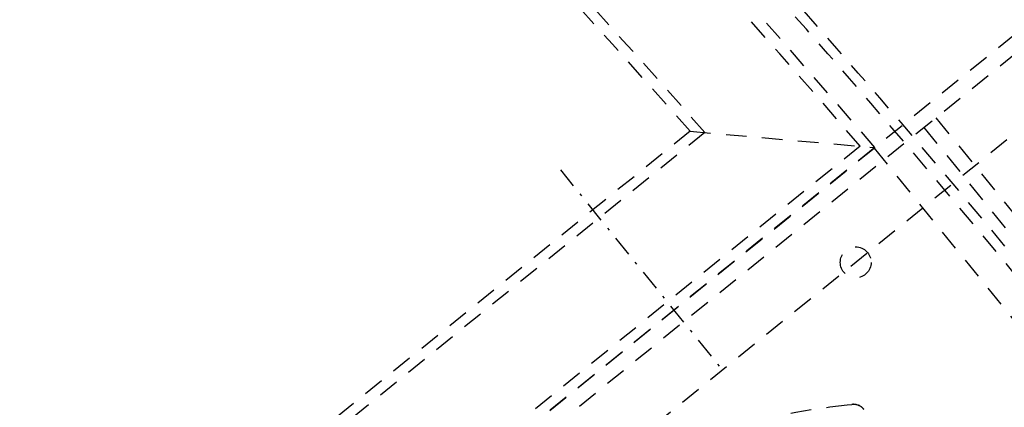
# Model space of a CAD drawing. Extents: x -7591 to -2491, y 6498 to 10061.
# Tile 63 of 125: x -3929 to -3738, y 8193 to 8269. Entities that reach past the tile are written whole.
import ezdxf

# ---------------------------------------------------------------- set-up
doc = ezdxf.new("R2010")
doc.units = 0
doc.header["$MEASUREMENT"] = 0
doc.linetypes.add('DASHDOT', pattern=[8.5, 4, -2, 0.5, -2])
doc.linetypes.add('HIDDEN', pattern=[7, 4, -3])
doc.layers.get('0').update_dxf_attribs({"linetype": 'CONTINUOUS'})
doc.layers.add('LE_ALL', color=7, linetype='CONTINUOUS', lineweight=50)
doc.layers.add('LE_HIDDEN', color=7, linetype='CONTINUOUS')
doc.layers.add('LE_MIDDLE', color=7, linetype='CONTINUOUS')

msp = doc.modelspace()

# ---------------------------------------------------------------- linework, layer by layer
for radius, start, end in [(2040, 31.79835, 148.20165), (1950, 32.04534, 147.95466), (2025, 32.74999, 50.74999)]:
    msp.add_arc((-5184.29, 7028.43), radius, start, end)
at = {"layer": 'LE_ALL'}
msp.add_arc((-5184.29, 7028.43), 2000, 31.75, 90, dxfattribs=at)
at = {"layer": 'LE_HIDDEN', "color": 1, "linetype": 'HIDDEN'}
for p, q in [((-4108.96, 7963.55), (-3642.67, 8341.15)), ((-3751.14, 8249.45), (-3691.98, 8176.4)), ((-3753.47, 8247.56), (-3694.31, 8174.51)), ((-3795.96, 8246.61), (-4145.51, 7963.55)), ((-3798.84, 8246.85), (-4145.45, 7966.17)), ((-3798.84, 8246.85), (-3763.01, 8243.69)), ((-3763.01, 8243.69), (-4146.25, 7933.36)), ((-3765.87, 8243.96), (-4146.17, 7935.99)), ((-3763.13, 8243.6), (-3700.2, 8165.89)), ((-3768.39, 8193.71), (-3767.47, 8193.82))]:
    msp.add_line(p, q, dxfattribs=at)
for points in [[(-5182.29, 9290.46), (-5182.29, 9371.43, -0.254675), (-3214.82, 8297.61), (-3480.59, 8126.66, 0.078205), (-3900.25, 8596.86), (-3840.14, 8670.42, 0.172955), (-5182.29, 9150.43), (-5182.29, 9191.4), (-5164.29, 9191.4), (-5164.29, 9193.4), (-5184.29, 9193.43), (-5204.29, 9193.4), (-5204.29, 9191.4), (-5186.29, 9191.4), (-5186.29, 9150.43, 0.172955), (-6528.44, 8670.42)], [(-4931.44, 8886.3, -0.219407), (-3607.34, 8042.76), (-3565.29, 8069.8)], [(-3480.59, 8126.66, 0.078205), (-3900.25, 8596.86), (-3840.14, 8670.42)]]:
    msp.add_lwpolyline(points, format="xyb", dxfattribs=at)
for points in [[(-4045.58, 7890.06), (-3583.96, 8263.87), (-3643.11, 8336.93), (-4104.74, 7963.11)], [(-4043.81, 7906.94), (-3600.83, 8265.65), (-3644.89, 8320.05), (-4087.86, 7961.34), (-4043.81, 7906.94), (-4046.03, 7885.84)]]:
    msp.add_lwpolyline(points, dxfattribs=at)
msp.add_circle((-3766.71, 8221.4), 3, dxfattribs=at)
for centre, radius, start, end in [((-5184.29, 7028.43), 1925, 32.75, 82.25), ((-5184.29, 7028.43), 1922.5, 32.80961, 82.19039), ((-5184.29, 7028.43), 1920.5, 32.80967, 82.19033), ((-5184.29, 7028.43), 1870, 40.53216, 86.59702), ((-5184.29, 7028.43), 1868, 40.59516, 86.53192), ((-5184.29, 7028.43), 1877, 32.75, 82.18895), ((-5184.29, 7028.43), 1847, 41.26512, 85.83953), ((-5184.29, 7028.43), 1845, 41.32974, 85.77274), ((-5184.29, 7028.43), 1923, 32.83939, 57.4851), ((-5184.29, 7028.43), 2025, 32.74999, 50.74999), ((-3746.18, 8008.15), 186.88, 96.8258, 161.1922), ((-3767.15, 8191.21), 2.63, 39, 96.8258), ((-3767.15, 8191.21), 2.6, 39, 96.8258)]:
    msp.add_arc(centre, radius, start, end, dxfattribs=at)
at = {"layer": 'LE_MIDDLE', "color": 1, "linetype": 'DASHDOT'}
msp.add_line((-3824.01, 8239.34), (-3792.55, 8200.48), dxfattribs=at)

doc.saveas('drawing.dxf')
